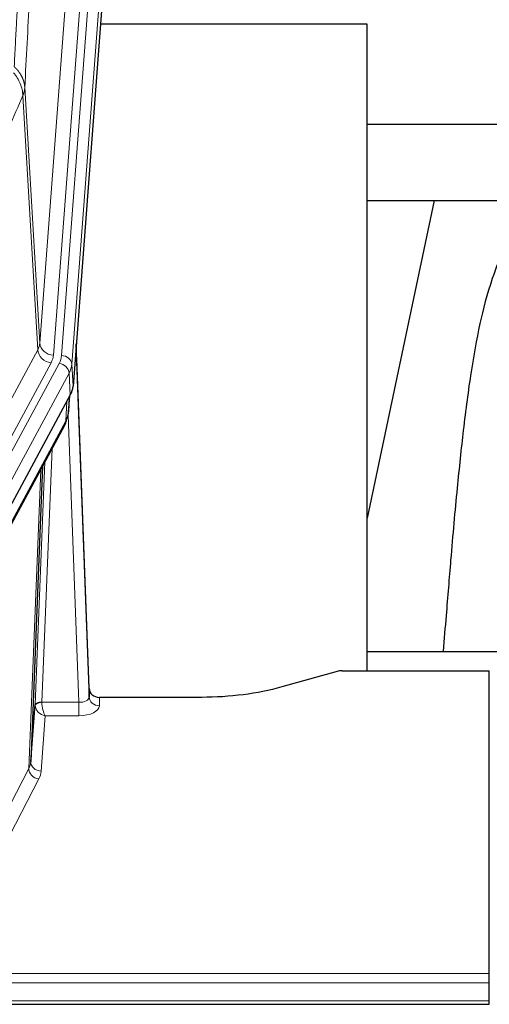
# Model space of a CAD drawing. Header units: inches. Extents: x 0 to 23760, y -13 to 16800.
# Tile 192 of 209: x 19367 to 19504, y 13548 to 13835. Entities that reach past the tile are written whole.
import ezdxf

# ---------------------------------------------------------------- set-up
doc = ezdxf.new("R2010")
doc.units = ezdxf.units.IN
doc.layers.add('254', color=7, linetype='Continuous', true_color=0xffffff)

msp = doc.modelspace()

# ---------------------------------------------------------------- linework, layer by layer
at = {"layer": '254', "color": 110, "linetype": 'Continuous', "lineweight": 13}
for p, q in [((19373, 13740.567), (19386.066, 13913.34)), ((19379.339, 13736.988), (19392.45, 13910.348)), ((19390.058, 13909.913), (19376.992, 13737.14)), ((19395.444, 13907.778), (19382.333, 13734.418)), ((19372.419, 13738.658), (19368.067, 13812.91)), ((19368.623, 13815.243), (19373, 13740.567)), ((19351.067, 13699.115), (19372.419, 13738.658)), ((19354.943, 13695.306), (19376.295, 13734.849)), ((19356.468, 13693.631), (19378.642, 13734.697)), ((19382.333, 13734.418), (19382.707, 13728.045)), ((19381.549, 13731.84), (19359.375, 13690.775)), ((19381.922, 13725.468), (19381.549, 13731.84)), ((19380.653, 13717.963), (19380.871, 13723.521)), ((19381.438, 13720.543), (19381.792, 13725.227)), ((19358.906, 13677.688), (19380.653, 13717.963)), ((19384.419, 13635.72), (19381.288, 13719.571)), ((19376.635, 13709.858), (19373.613, 13635.806)), ((19369.801, 13616.412), (19373.269, 13703.623)), ((19371.616, 13635.041), (19374.508, 13705.918)), ((19390.4, 13637.166), (19390.41, 13634.719)), ((19373.614, 13635.72), (19384.419, 13635.72)), ((19384.419, 13635.72), (19384.419, 13631.804)), ((19374.577, 13631.804), (19373.383, 13615.656)), ((19384.419, 13631.804), (19374.577, 13631.804)), ((19348.316, 13574.798), (19369.801, 13616.412)), ((19372.71, 13613.349), (19351.225, 13571.734)), ((18947.303, 13556.532), (19504.303, 13556.532)), ((18947.303, 13553.798), (19504.303, 13553.798)), ((18947.303, 13548.55), (19504.303, 13548.55))]:
    msp.add_line(p, q, dxfattribs=at)
at = {"layer": '254', "color": 2, "linetype": 'Continuous', "lineweight": 25}
for p, q in [((19395.825, 13901.499), (19382.707, 13728.045)), ((19468.643, 13833.735), (19390.7, 13833.735)), ((19468.643, 13644.933), (19468.643, 13833.735)), ((19532.303, 13804.43), (19468.641, 13804.43)), ((19468.632, 13782.247), (19540.318, 13782.247)), ((19488.189, 13782.246), (19468.643, 13689.498)), ((19387.401, 13639.788), (19383.643, 13740.427)), ((19383.724, 13736.033), (19387.412, 13637.251)), ((19381.922, 13725.468), (19359.668, 13684.253)), ((19381.431, 13720.429), (19381.795, 13725.231)), ((19381.609, 13724.887), (19381.438, 13720.543)), ((19381.431, 13720.429), (19381.438, 13720.543)), ((19358.546, 13676.358), (19380.294, 13716.633)), ((19373.815, 13704.633), (19370.387, 13618.423)), ((19540.641, 13650.506), (19468.644, 13650.506)), ((19459.847, 13644.738), (19443.682, 13640.207)), ((19461.345, 13644.933), (19504.303, 13644.933)), ((19504.303, 13556.532), (19504.303, 13644.933)), ((19387.412, 13637.251), (19387.401, 13639.788)), ((19420.303, 13637.166), (19390.4, 13637.166)), ((19370.387, 13618.423), (19371.616, 13635.041)), ((19504.303, 13553.798), (19504.303, 13556.532)), ((19504.303, 13548.55), (19504.303, 13553.798)), ((19504.303, 13547.534), (19504.303, 13548.55)), ((18947.303, 13547.534), (19504.303, 13547.534))]:
    msp.add_line(p, q, dxfattribs=at)
at = {"layer": '254', "color": 110, "linetype": 'Continuous', "lineweight": 13}
for centre, major_axis, ratio, start_param, end_param in [((19352.974, 13741.079), (-20.038, 0.241), 0.4621297, 2.903225, 3.1123764), ((19376.992, 13740.688), (3.989, -0.302), 0.8864705, 3.2608937, 4.7793301), ((19376.295, 13738.397), (3.52, -1.9), 0.8606628, 3.6289862, 5.1474227), ((19383.724, 13733.881), (-0.214, 6.443), 0.0117452, 5.0526437, 5.774114), ((19352.974, 13737.531), (-24.033, 0.005), 0.4611335, 2.8976848, 3.1068362), ((19355.321, 13737.378), (-24.033, 0.005), 0.4611335, 2.8976848, 3.1068362), ((19379.339, 13734.327), (2.991, -0.226), 0.8864705, 0.119301, 1.6377375), ((19380.725, 13735.942), (2.998, 0.112), 0.4302668, 5.7021495, 6.2671208), ((19378.642, 13732.036), (2.64, -1.425), 0.8606628, 0.4873936, 2.00583), ((19355.321, 13734.717), (27.028, 0.171), 0.4605352, 6.0362132, 6.2453646), ((19376.774, 13718.534), (3.52, -1.9), 0.8606628, 0.0000038, 0.4001271), ((19353.643, 13700.754), (27.538, 20.422), 0.1820486, 5.911729, 5.9437093), ((19384.407, 13637.342), (-3.004, 0.138), 0.5390598, 1.5996723, 3.1704686), ((19390.41, 13637.342), (-3, -0.013), 0.8746179, 0.0299147, 1.5670846), ((19374.613, 13634.914), (-2.996, 0.15), 0.8842156, 0.0089588, 0.1047243), ((19373.613, 13634.945), (1.998, -0.082), 0.4302193, 1.5883537, 3.1255299), ((19373.614, 13634.859), (-1.996, -0.13), 0.4297663, 4.6843512, 6.2157251), ((19374.577, 13634.428), (-2.669, 1.608), 0.8008031, 0.5106166, 2.0203264), ((19374.613, 13635.775), (1.001, 0.011), 0.9036689, 3.0949665, 3.1907321), ((19374.577, 13634.428), (-0.506, 2.997), 0.2740591, 1.0794715, 2.5891813), ((19384.407, 13634.719), (-6.003, 0.008), 0.4854373, 1.5734916, 3.1442879), ((19350.384, 13618.677), (20.016, 0.121), 0.4848834, 6.0350943, 6.2444185), ((19373.383, 13618.28), (2.992, -0.221), 0.8740585, 3.1714428, 4.7769181), ((19372.71, 13615.973), (2.666, -1.376), 0.8484453, 3.5215353, 5.1252561), ((19350.384, 13616.054), (23.014, 0.002), 0.4845187, 6.038018, 6.2473422)]:
    msp.add_ellipse(centre, major_axis=major_axis, ratio=ratio, start_param=start_param, end_param=end_param, dxfattribs=at)
at = {"layer": '254', "color": 2, "linetype": 'Continuous', "lineweight": 25}
for centre, major_axis, ratio, start_param, end_param in [((19355.687, 13728.485), (-27.037, 0.006), 0.4611335, 2.8976848, 3.1068362), ((19353.643, 13700.754), (27.174, 22.247), 0.265953, 6.0029107, 6.0348909), ((19376.94, 13718.854), (3.584, -1.776), 0.8816114, 6.2824956, 6.6531678), ((19354.794, 13730.03), (-26.161, 11.46), 0.4493681, 3.1218709, 3.267222), ((19461.348, 13643.476), (-3, 0.002), 0.4856498, 4.7136997, 5.2369038), ((19390.4, 13639.879), (-3, 0.002), 0.9042699, 0.0343167, 1.5714866)]:
    msp.add_ellipse(centre, major_axis=major_axis, ratio=ratio, start_param=start_param, end_param=end_param, dxfattribs=at)
at = {"layer": '254', "color": 110, "linetype": 'Continuous', "lineweight": 13}
for points, knots in [([(19365.534, 13821.305), (19365.59, 13822.395), (19365.646, 13823.484), (19365.758, 13825.656), (19365.926, 13828.91), (19366.322, 13836.46), (19366.665, 13842.861), (19367.359, 13855.571), (19368.299, 13872.268), (19369.757, 13896.57), (19370.762, 13912.274), (19371.336, 13920.968), (19371.399, 13921.932), (19371.527, 13923.856), (19371.72, 13926.737), (19372.171, 13933.415), (19372.563, 13939.068), (19372.891, 13943.738), (19372.957, 13944.67), (19373.089, 13946.531), (19373.287, 13949.315), (19373.753, 13955.768), (19374.155, 13961.227), (19374.967, 13972.046), (19376.064, 13986.211), (19377.192, 13999.854), (19377.763, 14006.545)], [0, 0, 0, 0, 0.015625, 0.015625, 0.03125, 0.0625, 0.125, 0.125, 0.25, 0.375, 0.5, 0.5, 0.515625, 0.515625, 0.53125, 0.5625, 0.625, 0.625, 0.640625, 0.640625, 0.65625, 0.6875, 0.75, 0.75, 0.875, 1, 1, 1, 1]), ([(19380.819, 13999.929), (19380.249, 13993.257), (19379.124, 13979.651), (19378.03, 13965.526), (19377.221, 13954.738), (19376.819, 13949.295), (19376.355, 13942.861), (19376.158, 13940.085), (19376.026, 13938.23), (19375.96, 13937.3), (19375.633, 13932.643), (19375.242, 13927.008), (19374.792, 13920.349), (19374.6, 13917.477), (19374.472, 13915.559), (19374.409, 13914.598), (19373.836, 13905.93), (19372.835, 13890.273), (19371.38, 13866.046), (19369.974, 13841.078), (19369.068, 13823.938), (19368.623, 13815.243)], [0, 0, 0, 0, 0.125, 0.25, 0.25, 0.3125, 0.34375, 0.359375, 0.359375, 0.375, 0.375, 0.4375, 0.46875, 0.484375, 0.484375, 0.5, 0.5, 0.625, 0.75, 0.875, 1, 1, 1, 1]), ([(19365.534, 13821.305), (19365.547, 13821.294), (19365.572, 13821.271), (19365.61, 13821.236), (19365.648, 13821.202), (19365.686, 13821.166), (19365.725, 13821.13), (19365.763, 13821.094), (19365.802, 13821.057), (19365.84, 13821.02), (19365.879, 13820.982), (19365.918, 13820.944), (19365.957, 13820.905), (19365.996, 13820.866), (19366.035, 13820.827), (19366.074, 13820.786), (19366.113, 13820.746), (19366.152, 13820.705), (19366.191, 13820.663), (19366.23, 13820.621), (19366.269, 13820.579), (19366.309, 13820.536), (19366.348, 13820.492), (19366.387, 13820.448), (19366.426, 13820.403), (19366.466, 13820.358), (19366.505, 13820.313), (19366.544, 13820.266), (19366.583, 13820.22), (19366.622, 13820.173), (19366.661, 13820.125), (19366.7, 13820.077), (19366.738, 13820.028), (19366.777, 13819.979), (19366.816, 13819.929), (19366.854, 13819.879), (19366.893, 13819.828), (19366.931, 13819.776), (19366.969, 13819.724), (19367.007, 13819.672), (19367.045, 13819.619), (19367.082, 13819.565), (19367.12, 13819.511), (19367.157, 13819.456), (19367.194, 13819.401), (19367.231, 13819.345), (19367.268, 13819.289), (19367.304, 13819.232), (19367.341, 13819.175), (19367.377, 13819.117), (19367.412, 13819.058), (19367.448, 13818.999), (19367.483, 13818.939), (19367.518, 13818.879), (19367.552, 13818.818), (19367.587, 13818.757), (19367.621, 13818.695), (19367.654, 13818.632), (19367.687, 13818.569), (19367.723, 13818.501), (19367.76, 13818.428), (19367.798, 13818.35), (19367.835, 13818.272), (19367.872, 13818.194), (19367.908, 13818.115), (19367.943, 13818.036), (19367.977, 13817.957), (19368.011, 13817.878), (19368.043, 13817.798), (19368.075, 13817.718), (19368.106, 13817.638), (19368.136, 13817.558), (19368.165, 13817.477), (19368.193, 13817.396), (19368.221, 13817.315), (19368.248, 13817.234), (19368.273, 13817.153), (19368.298, 13817.071), (19368.322, 13816.989), (19368.345, 13816.908), (19368.368, 13816.825), (19368.389, 13816.743), (19368.41, 13816.661), (19368.429, 13816.578), (19368.448, 13816.496), (19368.466, 13816.413), (19368.483, 13816.33), (19368.499, 13816.247), (19368.514, 13816.164), (19368.529, 13816.08), (19368.542, 13815.997), (19368.555, 13815.913), (19368.567, 13815.83), (19368.577, 13815.746), (19368.587, 13815.663), (19368.596, 13815.579), (19368.605, 13815.495), (19368.612, 13815.411), (19368.618, 13815.327), (19368.622, 13815.271), (19368.623, 13815.243)], [0, 0, 0, 0, 0.0069372, 0.0139334, 0.0209887, 0.028103, 0.0352764, 0.0425088, 0.0498003, 0.0571509, 0.0645605, 0.0720292, 0.0795569, 0.0871437, 0.0947896, 0.1024945, 0.1102584, 0.1180815, 0.1259636, 0.1339048, 0.141905, 0.1499643, 0.1580827, 0.1662601, 0.1744966, 0.1827922, 0.1911468, 0.1995605, 0.2080333, 0.2165651, 0.225156, 0.233806, 0.2425151, 0.2512832, 0.2601104, 0.2689967, 0.277942, 0.2869465, 0.29601, 0.3051325, 0.3143142, 0.3235549, 0.3328547, 0.3422136, 0.3516315, 0.3611085, 0.3706446, 0.3802398, 0.3898941, 0.3996074, 0.4093798, 0.4192113, 0.4291019, 0.4390515, 0.4490602, 0.459128, 0.4692549, 0.4794409, 0.4896859, 0.4999901, 0.5124905, 0.524991, 0.5374914, 0.5499918, 0.5624922, 0.5749926, 0.587493, 0.5999934, 0.6124937, 0.6249941, 0.6374944, 0.6499948, 0.6624951, 0.6749954, 0.6874957, 0.699996, 0.7124963, 0.7249966, 0.7374968, 0.7499971, 0.7624973, 0.7749976, 0.7874978, 0.799998, 0.8124982, 0.8249984, 0.8374986, 0.8499988, 0.8624989, 0.8749991, 0.8874992, 0.8999993, 0.9124995, 0.9249996, 0.9374997, 0.9499998, 0.9624998, 0.9749999, 0.9875, 1, 1, 1, 1]), ([(19365.322, 13819.568), (19365.731, 13819.085), (19366.104, 13818.574), (19366.762, 13817.511), (19367.047, 13816.958), (19367.519, 13815.826), (19367.705, 13815.247), (19367.968, 13814.081), (19368.046, 13813.493), (19368.067, 13812.91)], [0, 0, 0, 0, 0.25, 0.25, 0.5, 0.5, 0.75, 0.75, 1, 1, 1, 1]), ([(19368.067, 13812.91), (19365.381, 13806.677), (19362.702, 13800.382), (19358.691, 13790.846), (19357.355, 13787.651), (19354.688, 13781.231), (19353.355, 13778.006), (19352.025, 13774.765)], [0, 0, 0, 0, 0.5, 0.5, 0.75, 0.75, 1, 1, 1, 1]), ([(19368.623, 13815.243), (19368.623, 13815.236), (19368.622, 13815.21), (19368.618, 13815.154), (19368.611, 13815.062), (19368.6, 13814.935), (19368.581, 13814.773), (19368.552, 13814.576), (19368.511, 13814.343), (19368.467, 13814.144), (19368.428, 13813.991), (19368.403, 13813.895), (19368.377, 13813.801), (19368.35, 13813.709), (19368.322, 13813.62), (19368.295, 13813.532), (19368.266, 13813.447), (19368.238, 13813.364), (19368.21, 13813.283), (19368.181, 13813.204), (19368.152, 13813.128), (19368.124, 13813.053), (19368.096, 13812.981), (19368.077, 13812.933), (19368.067, 13812.91)], [0, 0, 0, 0, 0.0092499, 0.0337179, 0.073404, 0.128308, 0.1984299, 0.2837694, 0.3843264, 0.5001005, 0.5424888, 0.5838484, 0.6241794, 0.6634821, 0.7017567, 0.7390032, 0.7752221, 0.8104134, 0.8445775, 0.8777146, 0.909825, 0.9409091, 0.9709673, 1, 1, 1, 1])]:
    msp.add_open_spline(points, degree=3, knots=knots, dxfattribs=at)
at = {"layer": '254', "color": 2, "linetype": 'Continuous', "lineweight": 25}
for points, knots in [([(19516.7, 13782.262), (19515.958, 13781.229), (19510.474, 13773.205), (19505.092, 13760.513), (19501.212, 13745.554), (19498.79, 13731.671), (19496.783, 13716.442), (19494.812, 13697.94), (19493.18, 13679.657), (19491.893, 13663.288), (19491.091, 13654.149), (19490.795, 13650.631)], [0, 0, 0, 0, 0.0222318, 0.1727672, 0.2873868, 0.4185998, 0.5679441, 0.6959303, 0.8383189, 0.9387461, 1, 1, 1, 1]), ([(19443.682, 13640.207), (19440.149, 13639.217), (19436.347, 13638.453), (19428.464, 13637.427), (19424.384, 13637.166), (19420.303, 13637.166)], [0, 0, 0, 0, 0.5, 0.5, 1, 1, 1, 1])]:
    msp.add_open_spline(points, degree=3, knots=knots, dxfattribs=at)
msp.add_open_spline([(19380.294, 13716.633), (19380.414, 13716.856), (19380.524, 13717.078)], degree=2, dxfattribs=at)

doc.saveas('drawing.dxf')
